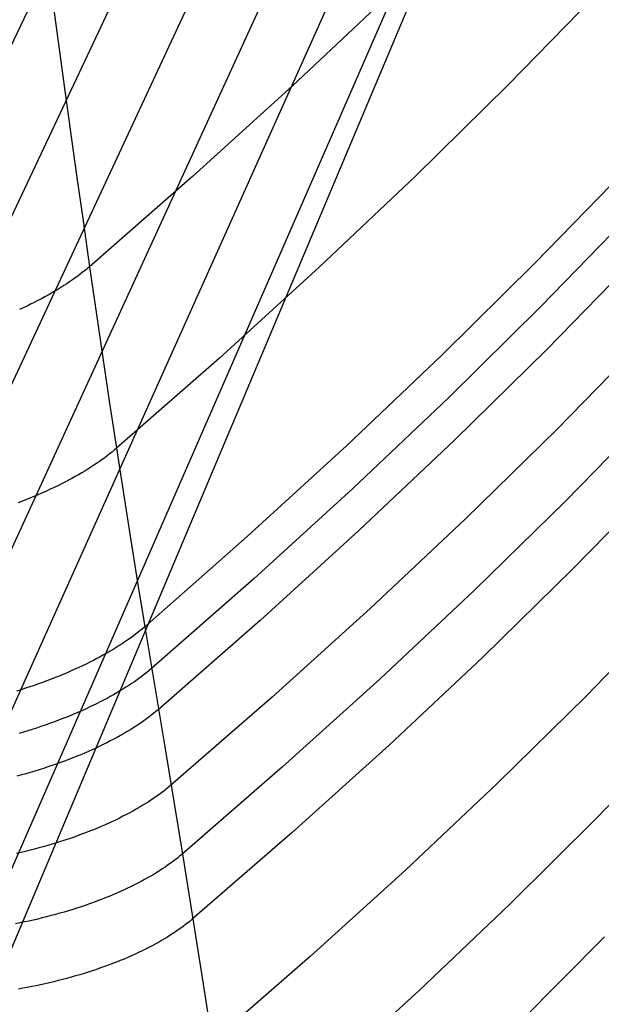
# Model space of a CAD drawing. Header units: millimetres. Extents: x 119 to 175.9, y -203.1 to -153.8.
# Tile 3 of 256: x 121.3 to 122.2, y -201.2 to -199.8. Entities that reach past the tile are written whole.
import ezdxf

# ---------------------------------------------------------------- set-up
doc = ezdxf.new("R2010")
doc.units = ezdxf.units.MM
doc.header["$MEASUREMENT"] = 0
doc.layers.add('Livello 03', color=5, linetype='Continuous', true_color=0x0000ff)

msp = doc.modelspace()

# ---------------------------------------------------------------- linework, layer by layer
at = {"layer": 'Livello 03'}
for p, q in [((120.7134, -201.0994, 52.7909), (122.6312, -197.0721, 44.7956)), ((120.7567, -201.2702, 52.6417), (122.6397, -197.2759, 44.8136)), ((120.7998, -201.4365, 52.4882), (122.6434, -197.4775, 44.8445)), ((120.8426, -201.6003, 52.3328), (122.6411, -197.6752, 44.892)), ((120.8852, -201.7621, 52.1763), (122.6326, -197.8666, 44.9578)), ((120.9275, -201.9224, 52.0193), (122.6179, -198.0495, 45.0416)), ((122.6168, -198.0604, 45.0473), (120.9512, -202.0121, 51.9308)), ((121.3717, -199.7621, 53.5095), (121.3898, -199.8953, 53.5077)), ((121.8627, -199.7662, 52.7948), (121.7223, -199.8985, 53.0302)), ((122.1663, -199.7633, 52.274), (122.0362, -199.8968, 52.5162)), ((121.3898, -199.8953, 53.5077), (121.399, -199.9619, 53.5051)), ((121.7223, -199.8985, 53.0302), (121.5771, -200.0303, 53.2618)), ((122.0362, -199.8968, 52.5162), (121.901, -200.0298, 52.7548)), ((121.399, -199.9619, 53.5051), (121.4083, -200.0285, 53.5013)), ((121.4083, -200.0285, 53.5013), (121.4177, -200.095, 53.4962)), ((121.5771, -200.0303, 53.2618), (121.4272, -200.1615, 53.4896)), ((121.901, -200.0298, 52.7548), (121.7609, -200.1623, 52.9899)), ((122.204, -200.0231, 52.2111), (122.0745, -200.1566, 52.4522)), ((122.2125, -200.0864, 52.1901), (122.0832, -200.2195, 52.4308)), ((121.4177, -200.095, 53.4962), (121.4272, -200.1615, 53.4896)), ((121.4272, -200.1615, 53.4896), (121.424, -200.1642, 53.4943)), ((121.4272, -200.1615, 53.4896), (121.4368, -200.2278, 53.4817)), ((122.0745, -200.1566, 52.4522), (121.94, -200.2896, 52.6898)), ((122.2208, -200.1495, 52.1641), (122.0918, -200.282, 52.4042)), ((121.41, -200.1752, 53.5126), (121.4062, -200.1779, 53.517)), ((121.4136, -200.1724, 53.5081), (121.41, -200.1752, 53.5126)), ((121.4172, -200.1697, 53.5035), (121.4136, -200.1724, 53.5081)), ((121.4206, -200.1669, 53.4989), (121.4172, -200.1697, 53.5035)), ((121.424, -200.1642, 53.4943), (121.4206, -200.1669, 53.4989)), ((121.7609, -200.1623, 52.9899), (121.616, -200.2943, 53.2212)), ((121.3899, -200.189, 53.5342), (121.3855, -200.1917, 53.5384)), ((121.3941, -200.1862, 53.53), (121.3899, -200.189, 53.5342)), ((121.3983, -200.1834, 53.5257), (121.3941, -200.1862, 53.53)), ((121.4023, -200.1807, 53.5214), (121.3983, -200.1834, 53.5257)), ((121.4062, -200.1779, 53.517), (121.4023, -200.1807, 53.5214)), ((121.3671, -200.2027, 53.5542), (121.3622, -200.2054, 53.558)), ((121.3718, -200.1999, 53.5504), (121.3671, -200.2027, 53.5542)), ((121.3765, -200.1972, 53.5464), (121.3718, -200.1999, 53.5504)), ((121.3811, -200.1945, 53.5424), (121.3765, -200.1972, 53.5464)), ((121.3855, -200.1917, 53.5384), (121.3811, -200.1945, 53.5424)), ((121.3363, -200.2187, 53.5754), (121.3308, -200.2213, 53.5786)), ((121.3416, -200.216, 53.5721), (121.3363, -200.2187, 53.5754)), ((121.3469, -200.2134, 53.5687), (121.3416, -200.216, 53.5721)), ((121.3521, -200.2107, 53.5652), (121.3469, -200.2134, 53.5687)), ((121.3572, -200.2081, 53.5616), (121.3521, -200.2107, 53.5652)), ((121.3622, -200.2054, 53.558), (121.3572, -200.2081, 53.5616)), ((121.3308, -200.2213, 53.5786), (121.3253, -200.2238, 53.5817)), ((121.4368, -200.2278, 53.4817), (121.4466, -200.294, 53.4723)), ((122.0832, -200.2195, 52.4308), (121.949, -200.352, 52.668)), ((122.235, -200.2663, 52.1038), (122.1068, -200.3976, 52.3425)), ((121.94, -200.2896, 52.6898), (121.8006, -200.4221, 52.9239)), ((122.0918, -200.282, 52.4042), (121.9578, -200.414, 52.641)), ((121.4466, -200.294, 53.4723), (121.4564, -200.3599, 53.4613)), ((121.616, -200.2943, 53.2212), (121.4664, -200.4256, 53.4487)), ((121.4564, -200.3599, 53.4613), (121.4664, -200.4256, 53.4487)), ((121.949, -200.352, 52.668), (121.8098, -200.484, 52.9017)), ((122.2467, -200.3719, 52.039), (122.1193, -200.5023, 52.2758)), ((122.1068, -200.3976, 52.3425), (121.9735, -200.5284, 52.5778)), ((121.9578, -200.414, 52.641), (121.8189, -200.5453, 52.8742)), ((121.4564, -200.4338, 53.4626), (121.4529, -200.4366, 53.4671)), ((121.4599, -200.4311, 53.458), (121.4564, -200.4338, 53.4626)), ((121.4632, -200.4284, 53.4534), (121.4599, -200.4311, 53.458)), ((121.4664, -200.4256, 53.4487), (121.4632, -200.4284, 53.4534)), ((121.4664, -200.4256, 53.4487), (121.4765, -200.4911, 53.4345)), ((121.8006, -200.4221, 52.9239), (121.6564, -200.554, 53.1542)), ((121.4375, -200.4476, 53.4848), (121.4334, -200.4503, 53.4891)), ((121.4415, -200.4448, 53.4805), (121.4375, -200.4476, 53.4848)), ((121.4454, -200.4421, 53.4761), (121.4415, -200.4448, 53.4805)), ((121.4492, -200.4393, 53.4716), (121.4454, -200.4421, 53.4761)), ((121.4529, -200.4366, 53.4671), (121.4492, -200.4393, 53.4716)), ((121.4158, -200.4613, 53.5055), (121.4111, -200.464, 53.5094)), ((121.4204, -200.4586, 53.5015), (121.4158, -200.4613, 53.5055)), ((121.4248, -200.4558, 53.4974), (121.4204, -200.4586, 53.5015)), ((121.4292, -200.4531, 53.4933), (121.4248, -200.4558, 53.4974)), ((121.4334, -200.4503, 53.4891), (121.4292, -200.4531, 53.4933)), ((121.3914, -200.4748, 53.5243), (121.3862, -200.4774, 53.5278)), ((121.3965, -200.4721, 53.5207), (121.3914, -200.4748, 53.5243)), ((121.4015, -200.4694, 53.517), (121.3965, -200.4721, 53.5207)), ((121.4064, -200.4667, 53.5133), (121.4015, -200.4694, 53.517)), ((121.4111, -200.464, 53.5094), (121.4064, -200.4667, 53.5133)), ((122.2566, -200.4709, 51.9725), (122.1303, -200.6003, 52.2072)), ((121.359, -200.4903, 53.5438), (121.3532, -200.4928, 53.5467)), ((121.3646, -200.4878, 53.5408), (121.359, -200.4903, 53.5438)), ((121.3701, -200.4852, 53.5377), (121.3646, -200.4878, 53.5408)), ((121.3756, -200.4826, 53.5345), (121.3701, -200.4852, 53.5377)), ((121.381, -200.48, 53.5312), (121.3756, -200.4826, 53.5345)), ((121.3862, -200.4774, 53.5278), (121.381, -200.48, 53.5312)), ((121.4765, -200.4911, 53.4345), (121.4867, -200.5562, 53.4185)), ((121.8098, -200.484, 52.9017), (121.6658, -200.6153, 53.1318)), ((121.3296, -200.5025, 53.5571), (121.3236, -200.5048, 53.5594)), ((121.3357, -200.5001, 53.5547), (121.3296, -200.5025, 53.5571)), ((121.3416, -200.4977, 53.5521), (121.3357, -200.5001, 53.5547)), ((121.3475, -200.4953, 53.5494), (121.3416, -200.4977, 53.5521)), ((121.3532, -200.4928, 53.5467), (121.3475, -200.4953, 53.5494)), ((122.1193, -200.5023, 52.2758), (121.987, -200.632, 52.5094)), ((121.9735, -200.5284, 52.5778), (121.8354, -200.6584, 52.8097)), ((121.8189, -200.5453, 52.8742), (121.6752, -200.6759, 53.1038)), ((121.4867, -200.5562, 53.4185), (121.497, -200.6209, 53.4006)), ((121.6564, -200.554, 53.1542), (121.5075, -200.6851, 53.3808)), ((122.1303, -200.6003, 52.2072), (121.999, -200.7291, 52.4387)), ((121.6658, -200.6153, 53.1318), (121.5171, -200.7459, 53.358)), ((121.497, -200.6209, 53.4006), (121.5075, -200.6851, 53.3808)), ((121.987, -200.632, 52.5094), (121.8498, -200.7609, 52.7395)), ((121.8354, -200.6584, 52.8097), (121.6925, -200.7876, 53.038)), ((122.2731, -200.658, 51.8373), (122.149, -200.7858, 52.0672)), ((121.6752, -200.6759, 53.1038), (121.5268, -200.8057, 53.3297)), ((121.501, -200.6906, 53.39), (121.4976, -200.6933, 53.3946)), ((121.5043, -200.6879, 53.3854), (121.501, -200.6906, 53.39)), ((121.5075, -200.6851, 53.3808), (121.5043, -200.6879, 53.3854)), ((121.5075, -200.6851, 53.3808), (121.5359, -200.8538, 53.2688)), ((121.4827, -200.7043, 53.4124), (121.4787, -200.707, 53.4167)), ((121.4866, -200.7015, 53.408), (121.4827, -200.7043, 53.4124)), ((121.4904, -200.6988, 53.4036), (121.4866, -200.7015, 53.408)), ((121.494, -200.696, 53.3991), (121.4904, -200.6988, 53.4036)), ((121.4976, -200.6933, 53.3946), (121.494, -200.696, 53.3991)), ((121.4616, -200.718, 53.4334), (121.4571, -200.7207, 53.4374)), ((121.4661, -200.7152, 53.4293), (121.4616, -200.718, 53.4334)), ((121.4704, -200.7125, 53.4252), (121.4661, -200.7152, 53.4293)), ((121.4746, -200.7098, 53.421), (121.4704, -200.7125, 53.4252)), ((121.4787, -200.707, 53.4167), (121.4746, -200.7098, 53.421)), ((121.4328, -200.734, 53.4561), (121.4276, -200.7367, 53.4596)), ((121.4378, -200.7314, 53.4525), (121.4328, -200.734, 53.4561)), ((121.4428, -200.7287, 53.4489), (121.4378, -200.7314, 53.4525)), ((121.4477, -200.7261, 53.4451), (121.4428, -200.7287, 53.4489)), ((121.4524, -200.7234, 53.4413), (121.4477, -200.7261, 53.4451)), ((121.4571, -200.7207, 53.4374), (121.4524, -200.7234, 53.4413)), ((121.999, -200.7291, 52.4387), (121.8628, -200.8571, 52.6668)), ((121.406, -200.7469, 53.4726), (121.4004, -200.7494, 53.4756)), ((121.4116, -200.7444, 53.4695), (121.406, -200.7469, 53.4726)), ((121.417, -200.7418, 53.4663), (121.4116, -200.7444, 53.4695)), ((121.4224, -200.7393, 53.463), (121.417, -200.7418, 53.4663)), ((121.4276, -200.7367, 53.4596), (121.4224, -200.7393, 53.463)), ((121.5139, -200.7486, 53.3627), (121.5106, -200.7514, 53.3673)), ((121.5171, -200.7459, 53.358), (121.5139, -200.7486, 53.3627)), ((121.3712, -200.7614, 53.4889), (121.3651, -200.7637, 53.4913)), ((121.3772, -200.7591, 53.4865), (121.3712, -200.7614, 53.4889)), ((121.3831, -200.7567, 53.4839), (121.3772, -200.7591, 53.4865)), ((121.389, -200.7543, 53.4813), (121.3831, -200.7567, 53.4839)), ((121.3947, -200.7519, 53.4785), (121.389, -200.7543, 53.4813)), ((121.4004, -200.7494, 53.4756), (121.3947, -200.7519, 53.4785)), ((121.4963, -200.7622, 53.3852), (121.4924, -200.765, 53.3896)), ((121.5001, -200.7595, 53.3808), (121.4963, -200.7622, 53.3852)), ((121.5037, -200.7568, 53.3763), (121.5001, -200.7595, 53.3808)), ((121.5072, -200.7541, 53.3718), (121.5037, -200.7568, 53.3763)), ((121.5106, -200.7514, 53.3673), (121.5072, -200.7541, 53.3718)), ((121.8498, -200.7609, 52.7395), (121.7078, -200.889, 52.9661)), ((121.3276, -200.7767, 53.5027), (121.3212, -200.7787, 53.5042)), ((121.334, -200.7746, 53.5011), (121.3276, -200.7767, 53.5027)), ((121.3403, -200.7725, 53.4994), (121.334, -200.7746, 53.5011)), ((121.3466, -200.7704, 53.4975), (121.3403, -200.7725, 53.4994)), ((121.3529, -200.7682, 53.4955), (121.3466, -200.7704, 53.4975)), ((121.359, -200.766, 53.4935), (121.3529, -200.7682, 53.4955)), ((121.3651, -200.7637, 53.4913), (121.359, -200.766, 53.4935)), ((121.4758, -200.7758, 53.4065), (121.4714, -200.7785, 53.4106)), ((121.4801, -200.7731, 53.4024), (121.4758, -200.7758, 53.4065)), ((121.4843, -200.7704, 53.3982), (121.4801, -200.7731, 53.4024)), ((121.4884, -200.7677, 53.3939), (121.4843, -200.7704, 53.3982)), ((121.4924, -200.765, 53.3896), (121.4884, -200.7677, 53.3939)), ((121.4476, -200.7919, 53.4297), (121.4425, -200.7945, 53.4333)), ((121.4526, -200.7892, 53.4261), (121.4476, -200.7919, 53.4297)), ((121.4574, -200.7866, 53.4223), (121.4526, -200.7892, 53.4261)), ((121.4622, -200.7839, 53.4185), (121.4574, -200.7866, 53.4223)), ((121.4668, -200.7812, 53.4146), (121.4622, -200.7839, 53.4185)), ((121.4714, -200.7785, 53.4106), (121.4668, -200.7812, 53.4146)), ((121.6925, -200.7876, 53.038), (121.5449, -200.916, 53.2627)), ((122.149, -200.7858, 52.0672), (122.02, -200.9129, 52.294)), ((121.4213, -200.8047, 53.4467), (121.4158, -200.8072, 53.4498)), ((121.4268, -200.8022, 53.4435), (121.4213, -200.8047, 53.4467)), ((121.4321, -200.7996, 53.4402), (121.4268, -200.8022, 53.4435)), ((121.4374, -200.7971, 53.4368), (121.4321, -200.7996, 53.4402)), ((121.4425, -200.7945, 53.4333), (121.4374, -200.7971, 53.4368)), ((121.5268, -200.8057, 53.3297), (121.5237, -200.8084, 53.3343)), ((121.387, -200.8192, 53.4637), (121.381, -200.8215, 53.4662)), ((121.3929, -200.8169, 53.4612), (121.387, -200.8192, 53.4637)), ((121.3988, -200.8145, 53.4585), (121.3929, -200.8169, 53.4612)), ((121.4045, -200.8121, 53.4557), (121.3988, -200.8145, 53.4585)), ((121.4102, -200.8097, 53.4528), (121.4045, -200.8121, 53.4557)), ((121.4158, -200.8072, 53.4498), (121.4102, -200.8097, 53.4528)), ((121.5098, -200.8192, 53.3525), (121.506, -200.8219, 53.3569)), ((121.5134, -200.8165, 53.348), (121.5098, -200.8192, 53.3525)), ((121.517, -200.8138, 53.3435), (121.5134, -200.8165, 53.348)), ((121.5204, -200.8111, 53.3389), (121.517, -200.8138, 53.3435)), ((121.5237, -200.8084, 53.3343), (121.5204, -200.8111, 53.3389)), ((121.3439, -200.8345, 53.4784), (121.3375, -200.8365, 53.48)), ((121.3502, -200.8324, 53.4767), (121.3439, -200.8345, 53.4784)), ((121.3565, -200.8303, 53.4748), (121.3502, -200.8324, 53.4767)), ((121.3627, -200.8282, 53.4728), (121.3565, -200.8303, 53.4748)), ((121.3689, -200.826, 53.4707), (121.3627, -200.8282, 53.4728)), ((121.375, -200.8238, 53.4685), (121.3689, -200.826, 53.4707)), ((121.381, -200.8215, 53.4662), (121.375, -200.8238, 53.4685)), ((121.4899, -200.8327, 53.374), (121.4856, -200.8354, 53.3781)), ((121.4941, -200.83, 53.3698), (121.4899, -200.8327, 53.374)), ((121.4982, -200.8273, 53.3656), (121.4941, -200.83, 53.3698)), ((121.5022, -200.8246, 53.3613), (121.4982, -200.8273, 53.3656)), ((121.506, -200.8219, 53.3569), (121.5022, -200.8246, 53.3613)), ((121.3311, -200.8384, 53.4815), (121.3247, -200.8403, 53.4829)), ((121.3375, -200.8365, 53.48), (121.3311, -200.8384, 53.4815)), ((121.4624, -200.8486, 53.3977), (121.4574, -200.8512, 53.4014)), ((121.4672, -200.846, 53.3939), (121.4624, -200.8486, 53.3977)), ((121.472, -200.8433, 53.3901), (121.4672, -200.846, 53.3939)), ((121.4766, -200.8407, 53.3862), (121.472, -200.8433, 53.3901)), ((121.4811, -200.838, 53.3822), (121.4766, -200.8407, 53.3862)), ((121.4856, -200.8354, 53.3781), (121.4811, -200.838, 53.3822)), ((122.2858, -200.8371, 51.7014), (122.1642, -200.9634, 51.9261)), ((121.4366, -200.8614, 53.4152), (121.4312, -200.8639, 53.4184)), ((121.442, -200.8589, 53.4119), (121.4366, -200.8614, 53.4152)), ((121.4472, -200.8563, 53.4084), (121.442, -200.8589, 53.4119)), ((121.4524, -200.8538, 53.405), (121.4472, -200.8563, 53.4084)), ((121.4574, -200.8512, 53.4014), (121.4524, -200.8538, 53.405)), ((121.5359, -200.8538, 53.2688), (121.563, -201.0188, 53.1513)), ((121.8628, -200.8571, 52.6668), (121.722, -200.9842, 52.8914)), ((121.4028, -200.8758, 53.4329), (121.3969, -200.8781, 53.4355)), ((121.4086, -200.8735, 53.4302), (121.4028, -200.8758, 53.4329)), ((121.4144, -200.8712, 53.4274), (121.4086, -200.8735, 53.4302)), ((121.4201, -200.8688, 53.4245), (121.4144, -200.8712, 53.4274)), ((121.4257, -200.8663, 53.4215), (121.4201, -200.8688, 53.4245)), ((121.4312, -200.8639, 53.4184), (121.4257, -200.8663, 53.4215)), ((121.3601, -200.8911, 53.4485), (121.3538, -200.8931, 53.4502)), ((121.3664, -200.889, 53.4466), (121.3601, -200.8911, 53.4485)), ((121.3726, -200.8869, 53.4446), (121.3664, -200.889, 53.4466)), ((121.3788, -200.8848, 53.4425), (121.3726, -200.8869, 53.4446)), ((121.3849, -200.8826, 53.4403), (121.3788, -200.8848, 53.4425)), ((121.3909, -200.8804, 53.4379), (121.3849, -200.8826, 53.4403)), ((121.3969, -200.8781, 53.4355), (121.3909, -200.8804, 53.4379)), ((121.7078, -200.889, 52.9661), (121.5613, -201.0162, 53.1891)), ((121.3282, -200.9006, 53.456), (121.3217, -200.9023, 53.4571)), ((121.3346, -200.8988, 53.4547), (121.3282, -200.9006, 53.456)), ((121.3411, -200.8969, 53.4533), (121.3346, -200.8988, 53.4547)), ((121.3475, -200.895, 53.4518), (121.3411, -200.8969, 53.4533)), ((121.3538, -200.8931, 53.4502), (121.3475, -200.895, 53.4518)), ((121.5417, -200.9187, 53.2673), (121.5385, -200.9213, 53.2718)), ((121.5449, -200.916, 53.2627), (121.5417, -200.9187, 53.2673)), ((122.02, -200.9129, 52.294), (121.8863, -201.0391, 52.5175)), ((121.5203, -200.9346, 53.2941), (121.5164, -200.9373, 53.2984)), ((121.5242, -200.932, 53.2897), (121.5203, -200.9346, 53.2941)), ((121.5279, -200.9293, 53.2853), (121.5242, -200.932, 53.2897)), ((121.5316, -200.9267, 53.2809), (121.5279, -200.9293, 53.2853)), ((121.5351, -200.924, 53.2764), (121.5316, -200.9267, 53.2809)), ((121.5385, -200.9213, 53.2718), (121.5351, -200.924, 53.2764)), ((121.4994, -200.9479, 53.3149), (121.4949, -200.9505, 53.3189)), ((121.5038, -200.9452, 53.3109), (121.4994, -200.9479, 53.3149)), ((121.5081, -200.9426, 53.3068), (121.5038, -200.9452, 53.3109)), ((121.5123, -200.94, 53.3026), (121.5081, -200.9426, 53.3068)), ((121.5164, -200.9373, 53.2984), (121.5123, -200.94, 53.3026)), ((121.4708, -200.9633, 53.3376), (121.4657, -200.9658, 53.3411)), ((121.4758, -200.9607, 53.3341), (121.4708, -200.9633, 53.3376)), ((121.4807, -200.9582, 53.3304), (121.4758, -200.9607, 53.3341)), ((121.4856, -200.9556, 53.3266), (121.4807, -200.9582, 53.3304)), ((121.4903, -200.9531, 53.3228), (121.4856, -200.9556, 53.3266)), ((121.4949, -200.9505, 53.3189), (121.4903, -200.9531, 53.3228)), ((122.1642, -200.9634, 51.9261), (122.0378, -201.089, 52.1476)), ((121.4387, -200.9778, 53.3572), (121.433, -200.9802, 53.3601)), ((121.4442, -200.9755, 53.3542), (121.4387, -200.9778, 53.3572)), ((121.4497, -200.9731, 53.3511), (121.4442, -200.9755, 53.3542)), ((121.4551, -200.9707, 53.3478), (121.4497, -200.9731, 53.3511)), ((121.4604, -200.9682, 53.3445), (121.4551, -200.9707, 53.3478)), ((121.4657, -200.9658, 53.3411), (121.4604, -200.9682, 53.3445)), ((121.4036, -200.9913, 53.373), (121.3975, -200.9933, 53.3752)), ((121.4096, -200.9891, 53.3706), (121.4036, -200.9913, 53.373)), ((121.4156, -200.9869, 53.3682), (121.4096, -200.9891, 53.3706)), ((121.4215, -200.9847, 53.3656), (121.4156, -200.9869, 53.3682)), ((121.4273, -200.9825, 53.3629), (121.4215, -200.9847, 53.3656)), ((121.433, -200.9802, 53.3601), (121.4273, -200.9825, 53.3629)), ((121.722, -200.9842, 52.8914), (121.5766, -201.1103, 53.1124)), ((121.3536, -201.0068, 53.3876), (121.3472, -201.0085, 53.3889)), ((121.36, -201.005, 53.3862), (121.3536, -201.0068, 53.3876)), ((121.3664, -201.0032, 53.3847), (121.36, -201.005, 53.3862)), ((121.3727, -201.0013, 53.383), (121.3664, -201.0032, 53.3847)), ((121.379, -200.9994, 53.3813), (121.3727, -201.0013, 53.383)), ((121.3852, -200.9974, 53.3794), (121.379, -200.9994, 53.3813)), ((121.3914, -200.9954, 53.3774), (121.3852, -200.9974, 53.3794)), ((121.3975, -200.9933, 53.3752), (121.3914, -200.9954, 53.3774)), ((121.3277, -201.0133, 53.392), (121.3212, -201.0149, 53.3928)), ((121.3342, -201.0118, 53.3911), (121.3277, -201.0133, 53.392)), ((121.3407, -201.0102, 53.39), (121.3342, -201.0118, 53.3911)), ((121.3472, -201.0085, 53.3889), (121.3407, -201.0102, 53.39)), ((121.5581, -201.0188, 53.1937), (121.5549, -201.0215, 53.1982)), ((121.5613, -201.0162, 53.1891), (121.5581, -201.0188, 53.1937)), ((121.563, -201.0188, 53.1513), (121.5887, -201.1802, 53.0285)), ((121.5369, -201.0346, 53.2203), (121.533, -201.0372, 53.2245)), ((121.5407, -201.032, 53.216), (121.5369, -201.0346, 53.2203)), ((121.5444, -201.0294, 53.2116), (121.5407, -201.032, 53.216)), ((121.548, -201.0267, 53.2072), (121.5444, -201.0294, 53.2116)), ((121.5515, -201.0241, 53.2027), (121.548, -201.0267, 53.2072)), ((121.5549, -201.0215, 53.1982), (121.5515, -201.0241, 53.2027)), ((121.5161, -201.0477, 53.241), (121.5116, -201.0502, 53.245)), ((121.5205, -201.0451, 53.237), (121.5161, -201.0477, 53.241)), ((121.5248, -201.0425, 53.2329), (121.5205, -201.0451, 53.237)), ((121.5289, -201.0399, 53.2287), (121.5248, -201.0425, 53.2329)), ((121.533, -201.0372, 53.2245), (121.5289, -201.0399, 53.2287)), ((121.8863, -201.0391, 52.5175), (121.7479, -201.1645, 52.7376)), ((121.4877, -201.0628, 53.2636), (121.4826, -201.0653, 53.2671)), ((121.4927, -201.0603, 53.26), (121.4877, -201.0628, 53.2636)), ((121.4976, -201.0578, 53.2564), (121.4927, -201.0603, 53.26)), ((121.5024, -201.0553, 53.2527), (121.4976, -201.0578, 53.2564)), ((121.5071, -201.0528, 53.2488), (121.5024, -201.0553, 53.2527)), ((121.5116, -201.0502, 53.245), (121.5071, -201.0528, 53.2488)), ((121.4558, -201.0771, 53.2831), (121.4501, -201.0794, 53.286)), ((121.4613, -201.0748, 53.2801), (121.4558, -201.0771, 53.2831)), ((121.4667, -201.0725, 53.277), (121.4613, -201.0748, 53.2801)), ((121.4721, -201.0701, 53.2738), (121.4667, -201.0725, 53.277)), ((121.4774, -201.0677, 53.2705), (121.4721, -201.0701, 53.2738)), ((121.4826, -201.0653, 53.2671), (121.4774, -201.0677, 53.2705)), ((121.4149, -201.0922, 53.3011), (121.4088, -201.0942, 53.3032)), ((121.4209, -201.0902, 53.2988), (121.4149, -201.0922, 53.3011)), ((121.4269, -201.0881, 53.2965), (121.4209, -201.0902, 53.2988)), ((121.4328, -201.086, 53.294), (121.4269, -201.0881, 53.2965)), ((121.4387, -201.0838, 53.2914), (121.4328, -201.086, 53.294)), ((121.4444, -201.0816, 53.2887), (121.4387, -201.0838, 53.2914)), ((121.4501, -201.0794, 53.286), (121.4444, -201.0816, 53.2887)), ((122.0378, -201.089, 52.1476), (121.9068, -201.2136, 52.3659)), ((121.3648, -201.1069, 53.3148), (121.3584, -201.1085, 53.3159)), ((121.3712, -201.1052, 53.3135), (121.3648, -201.1069, 53.3148)), ((121.3776, -201.1035, 53.3121), (121.3712, -201.1052, 53.3135)), ((121.3839, -201.1018, 53.3105), (121.3776, -201.1035, 53.3121)), ((121.3902, -201.1, 53.3089), (121.3839, -201.1018, 53.3105)), ((121.3965, -201.0981, 53.3071), (121.3902, -201.1, 53.3089)), ((121.4027, -201.0962, 53.3052), (121.3965, -201.0981, 53.3071)), ((121.4088, -201.0942, 53.3032), (121.4027, -201.0962, 53.3052)), ((121.3261, -201.1158, 53.3199), (121.3196, -201.1171, 53.3204)), ((121.3326, -201.1144, 53.3194), (121.3261, -201.1158, 53.3199)), ((121.339, -201.113, 53.3187), (121.3326, -201.1144, 53.3194)), ((121.3455, -201.1116, 53.3179), (121.339, -201.113, 53.3187)), ((121.352, -201.1101, 53.317), (121.3455, -201.1116, 53.3179)), ((121.3584, -201.1085, 53.3159), (121.352, -201.1101, 53.317)), ((121.5634, -201.1208, 53.1303), (121.5599, -201.1234, 53.1347)), ((121.5669, -201.1182, 53.1259), (121.5634, -201.1208, 53.1303)), ((121.5702, -201.1156, 53.1215), (121.5669, -201.1182, 53.1259)), ((121.5735, -201.113, 53.117), (121.5702, -201.1156, 53.1215)), ((121.5766, -201.1103, 53.1124), (121.5735, -201.113, 53.117)), ((121.5445, -201.1338, 53.1517), (121.5404, -201.1364, 53.1559)), ((121.5485, -201.1312, 53.1476), (121.5445, -201.1338, 53.1517)), ((121.5524, -201.1286, 53.1433), (121.5485, -201.1312, 53.1476)), ((121.5562, -201.126, 53.1391), (121.5524, -201.1286, 53.1433)), ((121.5599, -201.1234, 53.1347), (121.5562, -201.126, 53.1391)), ((121.5181, -201.1491, 53.1755), (121.5134, -201.1515, 53.1792)), ((121.5228, -201.1466, 53.1717), (121.5181, -201.1491, 53.1755)), ((121.5273, -201.144, 53.1678), (121.5228, -201.1466, 53.1717)), ((121.5318, -201.1415, 53.1639), (121.5273, -201.144, 53.1678)), ((121.5361, -201.1389, 53.1599), (121.5318, -201.1415, 53.1639)), ((121.5404, -201.1364, 53.1559), (121.5361, -201.1389, 53.1599)), ((122.176, -201.1362, 51.7852), (122.0526, -201.2603, 52.0009)), ((121.4881, -201.1636, 53.1964), (121.4828, -201.166, 53.1996)), ((121.4933, -201.1613, 53.1931), (121.4881, -201.1636, 53.1964)), ((121.4985, -201.1589, 53.1898), (121.4933, -201.1613, 53.1931)), ((121.5035, -201.1564, 53.1863), (121.4985, -201.1589, 53.1898)), ((121.5085, -201.154, 53.1828), (121.5035, -201.1564, 53.1863)), ((121.5134, -201.1515, 53.1792), (121.5085, -201.154, 53.1828)), ((121.4549, -201.1771, 53.214), (121.4491, -201.1792, 53.2166)), ((121.4606, -201.175, 53.2113), (121.4549, -201.1771, 53.214)), ((121.4663, -201.1728, 53.2085), (121.4606, -201.175, 53.2113)), ((121.4719, -201.1705, 53.2057), (121.4663, -201.1728, 53.2085)), ((121.4774, -201.1683, 53.2027), (121.4719, -201.1705, 53.2057)), ((121.4828, -201.166, 53.1996), (121.4774, -201.1683, 53.2027)), ((121.7479, -201.1645, 52.7376), (121.6051, -201.2888, 52.9543)), ((121.4068, -201.1929, 53.2314), (121.4006, -201.1947, 53.233)), ((121.413, -201.1911, 53.2296), (121.4068, -201.1929, 53.2314)), ((121.4192, -201.1892, 53.2277), (121.413, -201.1911, 53.2296)), ((121.4253, -201.1873, 53.2257), (121.4192, -201.1892, 53.2277)), ((121.4313, -201.1854, 53.2236), (121.4253, -201.1873, 53.2257)), ((121.4373, -201.1834, 53.2214), (121.4313, -201.1854, 53.2236)), ((121.4432, -201.1813, 53.219), (121.4373, -201.1834, 53.2214)), ((121.4491, -201.1792, 53.2166), (121.4432, -201.1813, 53.219)), ((121.5887, -201.1802, 53.0285), (121.613, -201.3377, 52.9005)), ((121.3496, -201.207, 53.2419), (121.3432, -201.2083, 53.2424)), ((121.356, -201.2057, 53.2412), (121.3496, -201.207, 53.2419)), ((121.3625, -201.2042, 53.2404), (121.356, -201.2057, 53.2412)), ((121.3689, -201.2028, 53.2395), (121.3625, -201.2042, 53.2404)), ((121.3753, -201.2013, 53.2384), (121.3689, -201.2028, 53.2395)), ((121.3816, -201.1997, 53.2372), (121.3753, -201.2013, 53.2384)), ((121.388, -201.1981, 53.2359), (121.3816, -201.1997, 53.2372)), ((121.3943, -201.1964, 53.2345), (121.388, -201.1981, 53.2359)), ((121.4006, -201.1947, 53.233), (121.3943, -201.1964, 53.2345)), ((121.3303, -201.2107, 53.2432), (121.3238, -201.2119, 53.2434)), ((121.3367, -201.2095, 53.2429), (121.3303, -201.2107, 53.2432)), ((121.3432, -201.2083, 53.2424), (121.3367, -201.2095, 53.2429)), ((121.9068, -201.2136, 52.3659), (121.7713, -201.3374, 52.5809))]:
    msp.add_line(p, q, dxfattribs=at)

doc.saveas('drawing.dxf')
